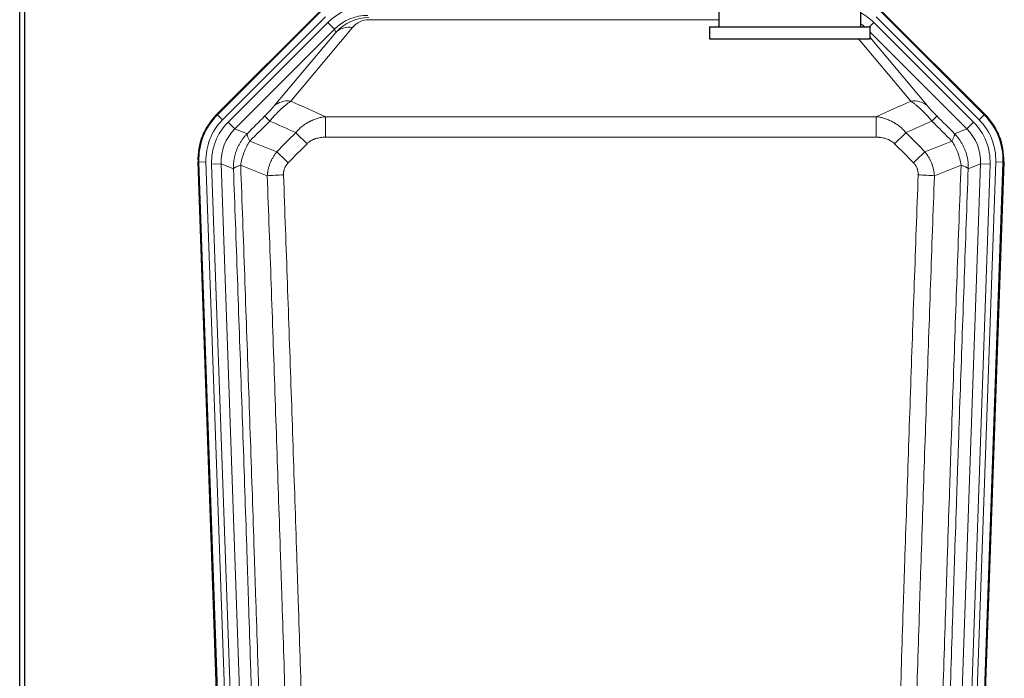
# Model space of a CAD drawing. Header units: inches. Extents: x 0 to 17820, y -10 to 12600.
# Tile 19 of 125: x 3174 to 3591, y 3307 to 3586. Entities that reach past the tile are written whole.
import ezdxf

# ---------------------------------------------------------------- set-up
doc = ezdxf.new("R2010")
doc.units = ezdxf.units.IN
doc.layers.add('1', color=7, linetype='Continuous', true_color=0xffffff)

msp = doc.modelspace()

# ---------------------------------------------------------------- linework, layer by layer
at = {"layer": '1', "color": 2, "linetype": 'Continuous', "lineweight": 25}
for p, q in [((3174.089, 3210.404), (3174.089, 3610.984)), ((3176.089, 3610.656), (3176.089, 3187.146)), ((3257.448, 3545.533), (3301.264, 3589.349)), ((3470.09, 3592.145), (3470.09, 3582.645)), ((3530.09, 3582.645), (3530.09, 3592.156)), ((3538.915, 3589.349), (3582.731, 3545.533)), ((3466.09, 3582.645), (3466.09, 3577.645)), ((3466.09, 3582.645), (3534.09, 3582.645)), ((3534.09, 3577.645), (3534.09, 3582.645)), ((3466.09, 3577.645), (3534.09, 3577.645)), ((3262.685, 3149.881), (3249.567, 3525.526)), ((3590.611, 3525.526), (3577.494, 3149.881))]:
    msp.add_line(p, q, dxfattribs=at)
at = {"layer": '1', "color": 110, "linetype": 'Continuous', "lineweight": 13}
for p, q in [((3257.829, 3545.383), (3301.42, 3588.974)), ((3538.759, 3588.974), (3582.35, 3545.383)), ((3303.538, 3586.855), (3259.947, 3543.264)), ((3262.339, 3542.322), (3304.514, 3584.498)), ((3307.339, 3581.673), (3304.514, 3584.498)), ((3470.087, 3585.69), (3321.857, 3585.69)), ((3533.812, 3582.645), (3535.665, 3584.498)), ((3577.84, 3542.322), (3535.665, 3584.498)), ((3580.232, 3543.264), (3536.641, 3586.855)), ((3307.339, 3581.673), (3265.164, 3539.498)), ((3281.815, 3549.163), (3307.893, 3580.336)), ((3314.954, 3582.382), (3288.876, 3551.209)), ((3307.893, 3580.336), (3307.339, 3581.673)), ((3575.015, 3539.498), (3534.09, 3580.423)), ((3551.302, 3551.209), (3529.188, 3577.645)), ((3534.09, 3578.18), (3558.364, 3549.163)), ((3257.448, 3545.533), (3257.829, 3545.383)), ((3259.947, 3543.264), (3257.829, 3545.383)), ((3303.503, 3535.93), (3303.503, 3544.639)), ((3303.503, 3544.639), (3536.676, 3544.639)), ((3536.676, 3535.93), (3536.676, 3544.639)), ((3582.35, 3545.383), (3580.232, 3543.264)), ((3582.35, 3545.383), (3582.731, 3545.533)), ((3262.339, 3542.322), (3265.164, 3539.498)), ((3265.164, 3539.498), (3270.388, 3537.44)), ((3569.791, 3537.44), (3575.015, 3539.498)), ((3575.015, 3539.498), (3577.84, 3542.322)), ((3536.676, 3535.93), (3303.503, 3535.93)), ((3249.948, 3525.376), (3249.567, 3525.526)), ((3252.942, 3525.481), (3249.948, 3525.376)), ((3263.059, 3149.933), (3249.948, 3525.376)), ((3252.942, 3525.481), (3266.053, 3150.038)), ((3255.334, 3524.539), (3259.326, 3524.678)), ((3255.334, 3524.539), (3268.4, 3150.368)), ((3264.574, 3522.611), (3259.326, 3524.678)), ((3259.326, 3524.678), (3272.392, 3150.507)), ((3567.787, 3150.507), (3580.853, 3524.678)), ((3584.845, 3524.539), (3571.779, 3150.368)), ((3574.126, 3150.038), (3587.237, 3525.481)), ((3580.853, 3524.678), (3575.605, 3522.611)), ((3590.231, 3525.376), (3577.12, 3149.933)), ((3580.853, 3524.678), (3584.845, 3524.539)), ((3590.231, 3525.376), (3587.237, 3525.481)), ((3590.611, 3525.526), (3590.231, 3525.376))]:
    msp.add_line(p, q, dxfattribs=at)
for centre, major_axis, ratio, start_param, end_param in [((3321.489, 3567.485, 0), (-9.199, 22.209), 0.998395, 5.8910538, 6.6753168), ((3518.69, 3567.485), (9.199, 22.209), 0.998395, 5.8910538, 6.1816355), ((3321.489, 3567.485), (7.671, -18.519), 0.9977549, 2.7494612, 3.5337241), ((3322.411, 3565.26), (4.311, -20.925), 0.9337003, 2.9520749, 3.7363379), ((3322.411, 3574.367), (2.389, -11.128), 0.8742439, 2.9560698, 3.7403327), ((3314.954, 3573.275), (-7.67, 6.416), 0.860824, 5.3364913, 6.1801624), ((3518.69, 3567.485, 0), (-7.671, -18.519), 0.9977549, 2.8207801, 2.9288368), ((3288.876, 3542.102), (-7.67, 6.416), 0.860824, 5.3364913, 6.1801624), ((3551.302, 3542.102), (-7.67, -6.416), 0.860824, 3.2446156, 4.0882866), ((3276.961, 3526.291), (25.153, -9.908), 0.9987323, 2.7320361, 3.5511492), ((3276.961, 3526.291, 0), (22.366, -8.81), 0.9983711, 2.7320361, 3.5511492), ((3284.789, 3537.738), (7.081, -7.061), 0.0269081, 2.343706, 3.0892138), ((3555.39, 3537.738), (-7.081, -7.061), 0.0269081, 3.1939715, 3.9394793), ((3563.218, 3526.291, 0), (-22.366, -8.81), 0.9983711, 2.7320361, 3.5511492), ((3563.218, 3526.291), (-25.153, -9.908), 0.9987323, 2.7320361, 3.5511492), ((3279.353, 3525.349, 0), (-22.366, 8.81), 0.9983711, 5.8736288, 6.6927419), ((3279.353, 3525.349), (18.651, -7.347), 0.9977215, 2.7320361, 3.5511492), ((3560.826, 3525.349), (-18.651, -7.347), 0.9977215, 2.7320361, 3.5511492), ((3560.826, 3525.349, 0), (22.366, 8.81), 0.9983711, 5.8736288, 6.6927419), ((3295.745, 3532.807), (7.096, -7.046), 0.0275577, 1.5981516, 2.344042), ((3544.434, 3532.807), (-7.096, -7.046), 0.0275577, 3.9391433, 4.6850337), ((3287.736, 3524.743), (7.095, -7.047), 0.0252539, 1.5958719, 2.342907), ((3552.443, 3524.743), (7.095, 7.047), 0.0252539, 0.7986857, 1.5457208), ((3285.764, 3519.655), (-9.993, -0.365), 0.0335157, 4.711165, 5.4709844), ((3554.415, 3519.655), (-9.993, 0.365), 0.0335157, 3.9537936, 4.713613)]:
    msp.add_ellipse(centre, major_axis=major_axis, ratio=ratio, start_param=start_param, end_param=end_param, dxfattribs=at)
at = {"layer": '1', "color": 2, "linetype": 'Continuous', "lineweight": 25}
for centre, major_axis in [((3276.589, 3526.437, 0), (25.162, -9.912)), ((3563.59, 3526.437, 0), (-25.162, -9.912))]:
    msp.add_ellipse(centre, major_axis=major_axis, ratio=0.9983711, start_param=2.7320361, end_param=3.5511492, dxfattribs=at)
at = {"layer": '1', "color": 110, "linetype": 'Continuous', "lineweight": 13}
for points, knots in [([(3279.981, 3542.804), (3280.365, 3543.263), (3281.135, 3544.16), (3281.911, 3545.015), (3282.495, 3545.64), (3282.69, 3545.845), (3282.934, 3546.099), (3282.983, 3546.149), (3283.08, 3546.25), (3283.226, 3546.4), (3283.372, 3546.548), (3283.856, 3547.036), (3284.24, 3547.409), (3284.999, 3548.125), (3285.374, 3548.467), (3285.839, 3548.875), (3285.932, 3548.955), (3286.116, 3549.114), (3286.391, 3549.348), (3286.661, 3549.571), (3287.196, 3550.002), (3287.543, 3550.27), (3288.053, 3550.644), (3288.221, 3550.764), (3288.469, 3550.937), (3288.552, 3550.993), (3288.715, 3551.103), (3288.796, 3551.157), (3288.876, 3551.209)], [0, 0, 0, 0, 0.125, 0.25, 0.25, 0.3125, 0.3125, 0.328125, 0.328125, 0.34375, 0.375, 0.375, 0.5, 0.5, 0.625, 0.625, 0.65625, 0.65625, 0.6875, 0.75, 0.75, 0.875, 0.875, 0.9375, 0.9375, 0.96875, 0.96875, 1, 1, 1, 1]), ([(3551.302, 3551.209), (3551.624, 3550.999), (3551.955, 3550.77), (3552.632, 3550.273), (3552.979, 3550.005), (3553.513, 3549.574), (3553.693, 3549.426), (3553.967, 3549.195), (3554.059, 3549.117), (3554.197, 3548.998), (3554.244, 3548.958), (3554.336, 3548.878), (3554.754, 3548.513), (3555.552, 3547.787), (3556.317, 3547.041), (3556.896, 3546.458), (3557.09, 3546.26), (3557.382, 3545.957), (3557.479, 3545.855), (3557.626, 3545.7), (3557.675, 3545.648), (3557.773, 3545.544), (3557.822, 3545.492), (3558.262, 3545.021), (3558.652, 3544.592), (3559.427, 3543.713), (3559.813, 3543.264), (3560.198, 3542.804)], [0, 0, 0, 0, 0.125, 0.125, 0.25, 0.25, 0.3125, 0.3125, 0.34375, 0.34375, 0.359375, 0.359375, 0.375, 0.5, 0.625, 0.625, 0.6875, 0.6875, 0.71875, 0.71875, 0.734375, 0.734375, 0.75, 0.75, 0.875, 0.875, 1, 1, 1, 1]), ([(3281.815, 3549.163), (3281.79, 3549.133), (3281.764, 3549.102), (3281.711, 3549.04), (3281.684, 3549.008), (3281.601, 3548.911), (3281.544, 3548.844), (3281.364, 3548.637), (3281.236, 3548.491), (3281.028, 3548.258), (3280.956, 3548.178), (3280.844, 3548.054), (3280.788, 3547.992), (3280.729, 3547.928), (3280.69, 3547.885), (3280.67, 3547.863), (3280.491, 3547.667), (3280.324, 3547.486), (3279.973, 3547.111), (3279.789, 3546.916), (3279.549, 3546.664), (3279.476, 3546.587), (3279.402, 3546.51), (3279.352, 3546.458), (3279.327, 3546.432), (3279.202, 3546.302), (3279.101, 3546.197), (3278.794, 3545.88), (3278.586, 3545.667), (3278.162, 3545.236), (3277.947, 3545.019), (3277.728, 3544.799)], [0, 0, 0, 0, 0.03125, 0.03125, 0.0625, 0.0625, 0.125, 0.125, 0.25, 0.25, 0.3125, 0.3125, 0.34375, 0.359375, 0.359375, 0.375, 0.375, 0.5, 0.5, 0.625, 0.625, 0.65625, 0.671875, 0.671875, 0.6875, 0.6875, 0.75, 0.75, 0.875, 0.875, 1, 1, 1, 1]), ([(3562.451, 3544.799), (3562.232, 3545.019), (3562.015, 3545.237), (3561.589, 3545.671), (3561.38, 3545.885), (3561.122, 3546.152), (3561.07, 3546.205), (3560.969, 3546.31), (3560.818, 3546.467), (3560.672, 3546.62), (3560.385, 3546.921), (3560.203, 3547.114), (3559.853, 3547.489), (3559.686, 3547.67), (3559.506, 3547.866), (3559.486, 3547.887), (3559.447, 3547.93), (3559.389, 3547.995), (3559.256, 3548.141), (3559.149, 3548.261), (3558.941, 3548.493), (3558.813, 3548.639), (3558.575, 3548.914), (3558.465, 3549.042), (3558.364, 3549.163)], [0, 0, 0, 0, 0.125, 0.125, 0.25, 0.25, 0.28125, 0.28125, 0.3125, 0.375, 0.375, 0.5, 0.5, 0.625, 0.625, 0.640625, 0.640625, 0.65625, 0.6875, 0.75, 0.75, 0.875, 0.875, 1, 1, 1, 1]), ([(3290.927, 3537.869), (3291.127, 3538.108), (3291.333, 3538.342), (3291.65, 3538.685), (3291.757, 3538.799), (3291.974, 3539.021), (3292.083, 3539.131), (3292.636, 3539.672), (3293.097, 3540.08), (3294.054, 3540.848), (3294.55, 3541.207), (3295.192, 3541.627), (3295.321, 3541.709), (3295.517, 3541.831), (3295.583, 3541.871), (3295.714, 3541.95), (3295.78, 3541.99), (3296.111, 3542.184), (3296.446, 3542.371), (3296.786, 3542.547), (3296.922, 3542.616), (3296.99, 3542.651), (3297.196, 3542.753), (3297.333, 3542.819), (3297.747, 3543.013), (3298.024, 3543.135), (3298.862, 3543.481), (3299.427, 3543.686), (3300.57, 3544.044), (3301.148, 3544.197), (3302.316, 3544.455), (3302.907, 3544.559), (3303.503, 3544.639)], [0, 0, 0, 0, 0.0625, 0.0625, 0.09375, 0.09375, 0.125, 0.125, 0.25, 0.25, 0.375, 0.375, 0.40625, 0.40625, 0.421875, 0.421875, 0.4375, 0.4375, 0.5, 0.515625, 0.515625, 0.53125, 0.53125, 0.5625, 0.5625, 0.625, 0.625, 0.75, 0.75, 0.875, 0.875, 1, 1, 1, 1]), ([(3536.676, 3544.639), (3537.273, 3544.559), (3537.941, 3544.441), (3538.605, 3544.291), (3538.752, 3544.256), (3538.826, 3544.239), (3539.046, 3544.185), (3539.193, 3544.148), (3539.63, 3544.031), (3539.92, 3543.947), (3540.782, 3543.676), (3541.347, 3543.47), (3542.46, 3543.008), (3543.007, 3542.751), (3543.813, 3542.326), (3544.212, 3542.104), (3544.606, 3541.866), (3544.802, 3541.744), (3544.867, 3541.703), (3544.997, 3541.62), (3545.061, 3541.578), (3545.64, 3541.199), (3546.137, 3540.839), (3547.092, 3540.072), (3547.551, 3539.665), (3548.43, 3538.803), (3548.851, 3538.349), (3549.252, 3537.869)], [0, 0, 0, 0, 0.125, 0.140625, 0.140625, 0.15625, 0.15625, 0.1875, 0.1875, 0.25, 0.25, 0.375, 0.375, 0.5, 0.5, 0.5625, 0.59375, 0.59375, 0.609375, 0.609375, 0.625, 0.625, 0.75, 0.75, 0.875, 0.875, 1, 1, 1, 1]), ([(3264.574, 3522.611), (3264.568, 3523.097), (3264.557, 3524.063), (3264.673, 3525.502), (3264.88, 3526.913), (3265.185, 3528.288), (3265.578, 3529.623), (3266.056, 3530.912), (3266.613, 3532.15), (3267.243, 3533.333), (3267.94, 3534.457), (3268.699, 3535.517), (3269.51, 3536.518), (3270.097, 3537.134), (3270.388, 3537.44)], [0, 0, 0, 0, 0.089031, 0.1769996, 0.2639132, 0.3497793, 0.4346056, 0.5184004, 0.601172, 0.6829292, 0.763681, 0.8434369, 0.9222065, 1, 1, 1, 1]), ([(3271.494, 3534.282), (3271.387, 3534.489), (3271.287, 3534.688), (3271.1, 3535.069), (3271.013, 3535.251), (3270.853, 3535.597), (3270.781, 3535.761), (3270.652, 3536.069), (3270.595, 3536.213), (3270.499, 3536.481), (3270.459, 3536.605), (3270.396, 3536.831), (3270.374, 3536.934), (3270.333, 3537.208), (3270.342, 3537.347), (3270.388, 3537.44)], [0, 0, 0, 0, 0.125, 0.125, 0.25, 0.25, 0.375, 0.375, 0.5, 0.5, 0.625, 0.625, 0.75, 0.75, 1, 1, 1, 1]), ([(3295.745, 3533.196), (3295.87, 3533.322), (3296, 3533.444), (3296.202, 3533.621), (3296.27, 3533.678), (3296.408, 3533.79), (3296.477, 3533.845), (3296.83, 3534.113), (3297.124, 3534.307), (3297.734, 3534.659), (3298.05, 3534.816), (3298.458, 3534.993), (3298.54, 3535.028), (3298.705, 3535.094), (3298.787, 3535.126), (3299.035, 3535.219), (3299.202, 3535.276), (3299.703, 3535.436), (3300.04, 3535.526), (3300.72, 3535.678), (3301.062, 3535.739), (3301.752, 3535.836), (3302.099, 3535.872), (3302.798, 3535.919), (3303.15, 3535.93), (3303.503, 3535.93)], [0, 0, 0, 0, 0.0625, 0.0625, 0.09375, 0.09375, 0.125, 0.125, 0.25, 0.25, 0.375, 0.375, 0.40625, 0.40625, 0.4375, 0.4375, 0.5, 0.5, 0.625, 0.625, 0.75, 0.75, 0.875, 0.875, 1, 1, 1, 1]), ([(3536.676, 3535.93), (3537.029, 3535.93), (3537.383, 3535.919), (3537.824, 3535.889), (3537.912, 3535.882), (3538.088, 3535.867), (3538.176, 3535.859), (3538.44, 3535.832), (3538.614, 3535.81), (3539.136, 3535.736), (3539.481, 3535.674), (3540.164, 3535.52), (3540.501, 3535.429), (3541.169, 3535.214), (3541.499, 3535.091), (3541.865, 3534.931), (3541.905, 3534.913), (3541.986, 3534.876), (3542.106, 3534.821), (3542.384, 3534.686), (3542.616, 3534.56), (3543.07, 3534.297), (3543.361, 3534.104), (3543.918, 3533.68), (3544.184, 3533.449), (3544.434, 3533.196)], [0, 0, 0, 0, 0.125, 0.125, 0.15625, 0.15625, 0.1875, 0.1875, 0.25, 0.25, 0.375, 0.375, 0.5, 0.5, 0.625, 0.625, 0.640625, 0.640625, 0.65625, 0.6875, 0.75, 0.75, 0.875, 0.875, 1, 1, 1, 1]), ([(3569.791, 3537.44), (3569.837, 3537.347), (3569.846, 3537.208), (3569.805, 3536.934), (3569.783, 3536.831), (3569.72, 3536.605), (3569.68, 3536.481), (3569.584, 3536.213), (3569.527, 3536.069), (3569.398, 3535.761), (3569.326, 3535.597), (3569.166, 3535.251), (3569.079, 3535.069), (3568.892, 3534.688), (3568.792, 3534.489), (3568.685, 3534.282)], [0, 0, 0, 0, 0.25, 0.25, 0.375, 0.375, 0.5, 0.5, 0.625, 0.625, 0.75, 0.75, 0.875, 0.875, 1, 1, 1, 1]), ([(3569.791, 3537.44), (3570.093, 3537.121), (3570.703, 3536.481), (3571.541, 3535.438), (3572.322, 3534.332), (3573.036, 3533.16), (3573.675, 3531.926), (3574.535, 3529.944), (3575.366, 3527.079), (3575.642, 3524.344), (3575.61, 3522.843), (3575.605, 3522.611)], [0, 0, 0, 0, 0.0808925, 0.1627583, 0.2456086, 0.3294543, 0.4143057, 0.5001731, 0.7248177, 0.9574268, 1, 1, 1, 1]), ([(3267.629, 3524.086), (3267.758, 3524.989), (3267.936, 3525.892), (3268.393, 3527.676), (3268.67, 3528.558), (3269.158, 3529.852), (3269.333, 3530.278), (3269.705, 3531.118), (3269.903, 3531.532), (3270.529, 3532.752), (3270.991, 3533.536), (3271.494, 3534.282)], [0, 0, 0, 0, 0.25, 0.25, 0.5, 0.5, 0.625, 0.625, 0.75, 0.75, 1, 1, 1, 1]), ([(3568.685, 3534.282), (3569.188, 3533.536), (3569.65, 3532.752), (3570.276, 3531.532), (3570.474, 3531.118), (3570.846, 3530.278), (3571.021, 3529.852), (3571.509, 3528.558), (3571.786, 3527.676), (3572.243, 3525.892), (3572.421, 3524.989), (3572.55, 3524.086)], [0, 0, 0, 0, 0.25, 0.25, 0.375, 0.375, 0.5, 0.5, 0.75, 0.75, 1, 1, 1, 1]), ([(3278.881, 3519.647), (3278.917, 3520.11), (3278.97, 3520.57), (3279.059, 3521.143), (3279.077, 3521.257), (3279.117, 3521.486), (3279.138, 3521.6), (3279.203, 3521.942), (3279.251, 3522.168), (3279.408, 3522.844), (3279.649, 3523.734), (3279.957, 3524.603), (3280.213, 3525.247), (3280.325, 3525.514), (3280.444, 3525.778), (3280.492, 3525.884), (3280.516, 3525.937), (3280.589, 3526.095), (3280.639, 3526.199), (3280.893, 3526.719), (3281.111, 3527.126), (3281.577, 3527.919), (3282.071, 3528.693), (3282.623, 3529.429), (3282.914, 3529.787)], [0, 0, 0, 0, 0.125, 0.125, 0.15625, 0.15625, 0.1875, 0.1875, 0.25, 0.25, 0.375, 0.5, 0.5, 0.5625, 0.578125, 0.578125, 0.59375, 0.59375, 0.625, 0.625, 0.75, 0.75, 0.875, 1, 1, 1, 1]), ([(3557.265, 3529.787), (3557.556, 3529.429), (3557.833, 3529.06), (3558.162, 3528.585), (3558.226, 3528.489), (3558.355, 3528.297), (3558.418, 3528.2), (3558.604, 3527.907), (3558.725, 3527.71), (3559.074, 3527.113), (3559.509, 3526.302), (3559.882, 3525.459), (3560.138, 3524.815), (3560.219, 3524.598), (3560.335, 3524.271), (3560.373, 3524.161), (3560.446, 3523.94), (3560.482, 3523.83), (3560.654, 3523.276), (3560.775, 3522.83), (3560.982, 3521.932), (3561.155, 3521.027), (3561.262, 3520.11), (3561.298, 3519.647)], [0, 0, 0, 0, 0.125, 0.125, 0.15625, 0.15625, 0.1875, 0.1875, 0.25, 0.25, 0.375, 0.5, 0.5, 0.5625, 0.5625, 0.59375, 0.59375, 0.625, 0.625, 0.75, 0.75, 0.875, 1, 1, 1, 1]), ([(3264.574, 3522.611), (3264.603, 3522.71), (3264.693, 3522.816), (3264.916, 3522.985), (3265.005, 3523.043), (3265.211, 3523.162), (3265.328, 3523.223), (3265.589, 3523.347), (3265.734, 3523.411), (3266.048, 3523.54), (3266.218, 3523.606), (3266.582, 3523.74), (3266.776, 3523.808), (3267.186, 3523.946), (3267.403, 3524.016), (3267.629, 3524.086)], [0, 0, 0, 0, 0.25, 0.25, 0.375, 0.375, 0.5, 0.5, 0.625, 0.625, 0.75, 0.75, 0.875, 0.875, 1, 1, 1, 1]), ([(3276.769, 3151.122), (3276.324, 3166.532), (3275.418, 3197.378), (3274.011, 3243.719), (3273.041, 3274.663), (3272.487, 3292.082), (3272.425, 3294.018), (3272.301, 3297.889), (3272.115, 3303.697), (3271.678, 3317.251), (3271.3, 3328.872), (3270.982, 3338.558), (3270.918, 3340.496), (3270.79, 3344.371), (3270.599, 3350.183), (3270.148, 3363.745), (3269.758, 3375.369), (3268.972, 3398.618), (3267.909, 3429.616), (3266.268, 3476.114), (3265.143, 3507.112), (3264.574, 3522.611)], [0, 0, 0, 0, 0.125, 0.25, 0.375, 0.375, 0.390625, 0.390625, 0.40625, 0.4375, 0.5, 0.5, 0.515625, 0.515625, 0.53125, 0.5625, 0.625, 0.625, 0.75, 0.875, 1, 1, 1, 1]), ([(3267.629, 3524.086), (3268.2, 3508.532), (3269.328, 3477.422), (3270.973, 3430.757), (3272.04, 3399.647), (3272.828, 3376.314), (3273.219, 3364.648), (3273.671, 3351.037), (3273.863, 3345.204), (3273.991, 3341.315), (3274.055, 3339.371), (3274.374, 3329.649), (3274.754, 3317.986), (3275.191, 3304.383), (3275.378, 3298.554), (3275.502, 3294.669), (3275.564, 3292.726), (3276.12, 3275.243), (3277.093, 3244.187), (3278.504, 3197.677), (3279.412, 3166.719), (3279.858, 3151.253)], [0, 0, 0, 0, 0.125, 0.25, 0.375, 0.375, 0.4375, 0.46875, 0.484375, 0.484375, 0.5, 0.5, 0.5625, 0.59375, 0.609375, 0.609375, 0.625, 0.625, 0.75, 0.875, 1, 1, 1, 1]), ([(3285.764, 3519.991), (3285.755, 3520.227), (3285.758, 3520.464), (3285.775, 3520.758), (3285.779, 3520.817), (3285.789, 3520.935), (3285.794, 3520.994), (3285.813, 3521.17), (3285.829, 3521.287), (3285.884, 3521.635), (3285.933, 3521.863), (3286.053, 3522.314), (3286.125, 3522.536), (3286.251, 3522.865), (3286.296, 3522.973), (3286.369, 3523.135), (3286.394, 3523.189), (3286.445, 3523.295), (3286.471, 3523.348), (3286.606, 3523.61), (3286.724, 3523.813), (3286.98, 3524.203), (3287.118, 3524.392), (3287.413, 3524.755), (3287.57, 3524.93), (3287.736, 3525.098)], [0, 0, 0, 0, 0.125, 0.125, 0.15625, 0.15625, 0.1875, 0.1875, 0.25, 0.25, 0.375, 0.375, 0.5, 0.5, 0.5625, 0.5625, 0.59375, 0.59375, 0.625, 0.625, 0.75, 0.75, 0.875, 0.875, 1, 1, 1, 1]), ([(3552.443, 3525.098), (3552.609, 3524.93), (3552.767, 3524.754), (3552.953, 3524.525), (3552.99, 3524.478), (3553.062, 3524.385), (3553.098, 3524.337), (3553.202, 3524.194), (3553.269, 3524.097), (3553.461, 3523.802), (3553.696, 3523.398), (3553.886, 3522.972), (3554.012, 3522.644), (3554.052, 3522.533), (3554.106, 3522.364), (3554.124, 3522.308), (3554.157, 3522.194), (3554.173, 3522.137), (3554.249, 3521.853), (3554.297, 3521.623), (3554.37, 3521.162), (3554.394, 3520.93), (3554.421, 3520.462), (3554.423, 3520.227), (3554.415, 3519.991)], [0, 0, 0, 0, 0.125, 0.125, 0.15625, 0.15625, 0.1875, 0.1875, 0.25, 0.25, 0.375, 0.5, 0.5, 0.5625, 0.5625, 0.59375, 0.59375, 0.625, 0.625, 0.75, 0.75, 0.875, 0.875, 1, 1, 1, 1]), ([(3560.321, 3151.253), (3560.377, 3153.186), (3560.433, 3155.119), (3560.545, 3158.987), (3560.713, 3164.789), (3561.109, 3178.329), (3561.452, 3189.942), (3562.145, 3213.175), (3563.086, 3244.174), (3564.544, 3290.738), (3565.548, 3321.825), (3566.122, 3339.323), (3566.186, 3341.267), (3566.314, 3345.156), (3566.507, 3350.99), (3566.958, 3364.603), (3567.35, 3376.273), (3567.678, 3386), (3567.744, 3387.946), (3567.876, 3391.836), (3568.074, 3397.672), (3568.539, 3411.289), (3568.942, 3422.96), (3569.754, 3446.301), (3570.851, 3477.419), (3571.979, 3508.532), (3572.55, 3524.086)], [0, 0, 0, 0, 0.015625, 0.015625, 0.03125, 0.0625, 0.125, 0.125, 0.25, 0.375, 0.5, 0.5, 0.515625, 0.515625, 0.53125, 0.5625, 0.625, 0.625, 0.640625, 0.640625, 0.65625, 0.6875, 0.75, 0.75, 0.875, 1, 1, 1, 1]), ([(3575.605, 3522.611), (3575.036, 3507.112), (3573.911, 3476.11), (3572.817, 3445.103), (3572.008, 3421.846), (3571.606, 3410.217), (3571.142, 3396.649), (3570.944, 3390.834), (3570.813, 3386.957), (3570.747, 3385.018), (3570.419, 3375.327), (3570.029, 3363.698), (3569.579, 3350.134), (3569.387, 3344.321), (3569.259, 3340.447), (3569.196, 3338.509), (3568.623, 3321.074), (3567.622, 3290.1), (3566.167, 3243.705), (3564.761, 3197.375), (3563.855, 3166.533), (3563.41, 3151.122)], [0, 0, 0, 0, 0.125, 0.25, 0.25, 0.3125, 0.34375, 0.359375, 0.359375, 0.375, 0.375, 0.4375, 0.46875, 0.484375, 0.484375, 0.5, 0.5, 0.625, 0.75, 0.875, 1, 1, 1, 1]), ([(3572.55, 3524.086), (3572.776, 3524.016), (3572.993, 3523.946), (3573.403, 3523.808), (3573.597, 3523.74), (3573.961, 3523.606), (3574.131, 3523.54), (3574.445, 3523.411), (3574.59, 3523.347), (3574.851, 3523.223), (3574.968, 3523.162), (3575.174, 3523.043), (3575.263, 3522.985), (3575.486, 3522.816), (3575.576, 3522.71), (3575.605, 3522.611)], [0, 0, 0, 0, 0.125, 0.125, 0.25, 0.25, 0.375, 0.375, 0.5, 0.5, 0.625, 0.625, 0.75, 0.75, 1, 1, 1, 1]), ([(3290.855, 3152.807), (3290.417, 3168.026), (3289.525, 3198.488), (3288.603, 3228.998), (3287.9, 3251.898), (3287.664, 3259.534), (3287.188, 3274.813), (3286.947, 3282.455), (3286.221, 3305.391), (3285.729, 3320.688), (3285.105, 3339.817), (3284.98, 3343.643), (3284.728, 3351.295), (3284.349, 3362.773), (3283.966, 3374.252), (3283.194, 3397.208), (3282.151, 3427.817), (3280.541, 3473.731), (3279.439, 3504.342), (3278.881, 3519.647)], [0, 0, 0, 0, 0.125, 0.25, 0.25, 0.3125, 0.3125, 0.375, 0.375, 0.5, 0.5, 0.53125, 0.53125, 0.5625, 0.625, 0.625, 0.75, 0.875, 1, 1, 1, 1]), ([(3285.764, 3519.991), (3286.322, 3504.666), (3287.422, 3474.018), (3289.03, 3428.046), (3290.072, 3397.399), (3290.843, 3374.414), (3291.225, 3362.921), (3291.604, 3351.429), (3291.855, 3343.767), (3291.98, 3339.937), (3292.604, 3320.783), (3293.095, 3305.467), (3293.82, 3282.503), (3294.06, 3274.851), (3294.536, 3259.553), (3294.772, 3251.907), (3295.474, 3228.979), (3296.395, 3198.431), (3297.285, 3167.931), (3297.723, 3152.693)], [0, 0, 0, 0, 0.125, 0.25, 0.375, 0.375, 0.4375, 0.46875, 0.46875, 0.5, 0.5, 0.625, 0.625, 0.6875, 0.6875, 0.75, 0.75, 0.875, 1, 1, 1, 1]), ([(3542.456, 3152.693), (3542.894, 3167.931), (3543.784, 3198.431), (3544.705, 3228.979), (3545.407, 3251.907), (3545.643, 3259.553), (3546.119, 3274.851), (3546.359, 3282.503), (3547.084, 3305.467), (3547.575, 3320.783), (3548.199, 3339.937), (3548.324, 3343.767), (3548.575, 3351.429), (3548.954, 3362.921), (3549.336, 3374.414), (3550.107, 3397.399), (3551.149, 3428.046), (3552.757, 3474.018), (3553.857, 3504.666), (3554.415, 3519.991)], [0, 0, 0, 0, 0.125, 0.25, 0.25, 0.3125, 0.3125, 0.375, 0.375, 0.5, 0.5, 0.53125, 0.53125, 0.5625, 0.625, 0.625, 0.75, 0.875, 1, 1, 1, 1]), ([(3561.298, 3519.647), (3560.74, 3504.342), (3559.638, 3473.731), (3558.028, 3427.817), (3556.985, 3397.208), (3556.213, 3374.252), (3555.83, 3362.773), (3555.451, 3351.295), (3555.199, 3343.643), (3555.074, 3339.817), (3554.45, 3320.688), (3553.958, 3305.391), (3553.231, 3282.455), (3552.991, 3274.813), (3552.515, 3259.534), (3552.279, 3251.898), (3551.576, 3228.998), (3550.654, 3198.488), (3549.762, 3168.026), (3549.324, 3152.807)], [0, 0, 0, 0, 0.125, 0.25, 0.375, 0.375, 0.4375, 0.46875, 0.46875, 0.5, 0.5, 0.625, 0.625, 0.6875, 0.6875, 0.75, 0.75, 0.875, 1, 1, 1, 1])]:
    msp.add_open_spline(points, degree=3, knots=knots, dxfattribs=at)
for points in [[(3288.876, 3551.209), (3293.756, 3549.02), (3298.631, 3546.83), (3303.503, 3544.639)], [(3536.676, 3544.639), (3541.548, 3546.83), (3546.423, 3549.02), (3551.302, 3551.209)], [(3270.388, 3537.44), (3272.835, 3539.893), (3275.282, 3542.346), (3277.728, 3544.799)], [(3279.981, 3542.804), (3277.152, 3539.963), (3274.323, 3537.123), (3271.494, 3534.282)], [(3290.927, 3537.869), (3287.281, 3539.515), (3283.632, 3541.16), (3279.981, 3542.804)], [(3560.198, 3542.804), (3556.547, 3541.16), (3552.898, 3539.515), (3549.252, 3537.869)], [(3568.685, 3534.282), (3565.856, 3537.123), (3563.027, 3539.963), (3560.198, 3542.804)], [(3562.451, 3544.799), (3564.897, 3542.346), (3567.344, 3539.893), (3569.791, 3537.44)], [(3282.914, 3529.787), (3285.585, 3532.481), (3288.256, 3535.175), (3290.927, 3537.869)], [(3549.252, 3537.869), (3551.923, 3535.175), (3554.594, 3532.481), (3557.265, 3529.787)], [(3271.494, 3534.282), (3275.299, 3532.778), (3279.105, 3531.28), (3282.914, 3529.787)], [(3295.745, 3533.196), (3293.076, 3530.496), (3290.406, 3527.797), (3287.736, 3525.098)], [(3552.443, 3525.098), (3549.773, 3527.797), (3547.103, 3530.496), (3544.434, 3533.196)], [(3557.265, 3529.787), (3561.074, 3531.28), (3564.88, 3532.778), (3568.685, 3534.282)], [(3278.881, 3519.647), (3275.128, 3521.122), (3271.378, 3522.602), (3267.629, 3524.086)], [(3572.55, 3524.086), (3568.801, 3522.602), (3565.051, 3521.122), (3561.298, 3519.647)]]:
    msp.add_open_spline(points, degree=3, dxfattribs=at)

doc.saveas('drawing.dxf')
